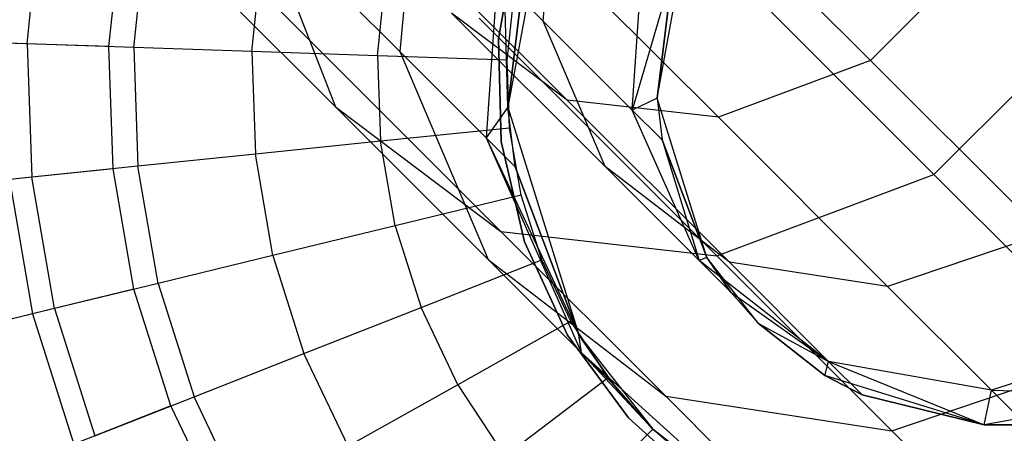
# Model space of a CAD drawing. Extents: x -28.1 to 0, y 0 to 28.1.
# Tile 72 of 215: x -4.859 to -4.47, y 4.329 to 4.493. Entities that reach past the tile are written whole.
import ezdxf

# ---------------------------------------------------------------- set-up
doc = ezdxf.new("R2010")
doc.units = 0
doc.header["$MEASUREMENT"] = 0
doc.layers.get('0').update_dxf_attribs({"color": 13, "linetype": 'CONTINUOUS'})

# ---------------------------------------------------------------- blocks, each defined once
blk = doc.blocks.new('ORTO_VIII_Z_ZAROWKA_OKAPO0')
at = {"color": 0}
for p, q in [((23.70929, 4.83285, 1.79338), (23.70093, 4.74147, 1.77202)), ((23.70929, 4.83285, 1.79338), (23.70093, 4.74147, 1.77202)), ((23.88688, 4.738, 1.48028), (23.79392, 4.83096, 1.29253)), ((23.88688, 4.738, 1.48028), (23.79392, 4.83096, 1.29253)), ((23.75759, 4.75354, 1.76054), (23.76344, 4.81751, 1.7755)), ((23.75759, 4.75354, 1.76054), (23.76344, 4.81751, 1.7755)), ((23.76709, 4.72222, 1.52275), (23.68013, 4.80917, 1.34712)), ((23.76709, 4.72222, 1.52275), (23.68013, 4.80917, 1.34712)), ((23.75759, 4.75354, 1.76054), (23.70015, 4.81099, 1.58632)), ((23.75759, 4.75354, 1.76054), (23.70015, 4.81099, 1.58632)), ((23.76065, 4.81214, 7.64954), (23.74367, 4.71947, 7.64954)), ((23.76065, 4.81214, 2.13773), (23.74367, 4.71947, 7.64954)), ((23.76065, 4.81214, 7.64954), (23.74367, 4.71947, 7.64954)), ((23.76065, 4.81214, 2.13773), (23.74367, 4.71947, 7.64954)), ((23.73602, 4.80626, 1.31223), (23.82682, 4.71547, 1.49561)), ((23.73602, 4.80626, 1.31223), (23.82682, 4.71547, 1.49561)), ((23.59374, 4.80142, 1.39378), (23.67556, 4.71959, 1.55904)), ((23.59374, 4.80142, 1.39378), (23.67556, 4.71959, 1.55904)), ((23.55373, 4.74455, 12.20857), (23.55913, 4.79705, 12.20857)), ((23.55373, 4.74455, 12.20857), (23.55913, 4.79705, 12.20857)), ((23.64524, 4.79717, 1.60309), (23.70093, 4.74147, 1.77202)), ((23.64524, 4.79717, 1.60309), (23.70093, 4.74147, 1.77202)), ((23.64524, 4.79717, 1.60309), (23.67556, 4.71959, 1.55904)), ((23.64524, 4.79717, 1.60309), (23.67556, 4.71959, 1.55904)), ((23.74141, 4.80073, 1.9629), (23.73505, 4.70736, 1.95205)), ((23.74141, 4.80073, 1.9629), (23.73505, 4.70736, 1.95205)), ((23.74367, 4.71947, 2.13773), (23.74141, 4.80073, 1.9629)), ((23.74367, 4.71947, 2.13773), (23.74141, 4.80073, 1.9629)), ((23.58603, 4.74345, 9.95481), (23.59098, 4.79156, 9.95481)), ((23.58603, 4.74345, 9.95481), (23.59098, 4.79156, 9.95481)), ((23.59587, 4.74311, 12.23809), (23.60068, 4.78988, 12.23809)), ((23.59587, 4.74311, 12.23809), (23.60068, 4.78988, 12.23809)), ((23.74367, 4.71947, 2.13773), (23.75222, 4.78992, 2.13773)), ((23.75222, 4.78992, 2.13773), (23.74367, 4.71947, 7.64954)), ((23.75222, 4.78992, 2.13773), (23.74367, 4.71947, 7.64954)), ((23.74367, 4.71947, 2.13773), (23.75222, 4.78992, 2.13773)), ((23.81499, 4.7899, 1.25568), (23.912, 4.69289, 1.45161)), ((23.81499, 4.7899, 1.25568), (23.912, 4.69289, 1.45161)), ((23.73994, 4.74647, 3.47238), (23.74709, 4.78647, 3.47238)), ((23.74709, 4.78647, 3.43301), (23.73994, 4.74647, 3.43301)), ((23.74709, 4.78647, 3.43301), (23.73994, 4.74647, 3.43301)), ((23.73994, 4.74647, 3.47238), (23.74709, 4.78647, 3.47238)), ((23.80262, 4.72303, 7.64954), (23.8145, 4.78791, 7.64954)), ((23.80262, 4.72303, 7.64954), (23.8145, 4.78791, 7.64954)), ((23.64249, 4.74152, 12.25984), (23.64665, 4.78196, 12.25984)), ((23.64249, 4.74152, 12.25984), (23.64665, 4.78196, 12.25984)), ((23.79277, 4.71836, 1.94623), (23.79723, 4.78372, 1.95382)), ((23.79277, 4.71836, 1.94623), (23.79723, 4.78372, 1.95382)), ((23.93352, 4.78463, 1.48028), (23.88688, 4.738, 1.48028)), ((23.93352, 4.78463, 1.48028), (23.88688, 4.738, 1.48028)), ((23.69218, 4.73982, 12.27316), (23.69564, 4.77351, 12.27316)), ((23.69218, 4.73982, 12.27316), (23.69564, 4.77351, 12.27316)), ((23.8086, 4.77235, 2.13773), (23.79277, 4.71836, 1.94623)), ((23.8086, 4.77235, 2.13773), (23.79277, 4.71836, 1.94623)), ((23.8086, 4.77235, 2.13773), (23.80262, 4.72303, 2.13773)), ((23.80262, 4.72303, 7.64954), (23.8086, 4.77235, 2.13773)), ((23.80262, 4.72303, 7.64954), (23.8086, 4.77235, 2.13773)), ((23.8086, 4.77235, 2.13773), (23.80262, 4.72303, 2.13773)), ((23.74342, 4.73807, 12.27765), (23.74617, 4.7648, 12.27765)), ((23.74342, 4.73807, 12.27765), (23.74617, 4.7648, 12.27765)), ((23.65243, 4.75878, 1.33366), (23.74087, 4.67035, 1.51228)), ((23.65243, 4.75878, 1.33366), (23.74087, 4.67035, 1.51228)), ((23.912, 4.69289, 1.45161), (23.97862, 4.75951, 1.45161)), ((23.912, 4.69289, 1.45161), (23.97862, 4.75951, 1.45161)), ((23.78203, 4.69603, 1.73945), (23.72137, 4.75669, 1.55548)), ((23.76709, 4.72222, 1.52275), (23.72137, 4.75669, 1.55548)), ((23.78203, 4.69603, 1.73945), (23.72137, 4.75669, 1.55548)), ((23.76709, 4.72222, 1.52275), (23.72137, 4.75669, 1.55548)), ((23.73228, 4.75463, 1.28382), (23.8262, 4.66071, 1.47351)), ((23.73228, 4.75463, 1.28382), (23.8262, 4.66071, 1.47351)), ((23.79277, 4.71836, 1.94623), (23.75759, 4.75354, 1.76054)), ((23.78203, 4.69603, 1.73945), (23.75759, 4.75354, 1.76054)), ((23.79277, 4.71836, 1.94623), (23.75759, 4.75354, 1.76054)), ((23.78203, 4.69603, 1.73945), (23.75759, 4.75354, 1.76054)), ((23.741, 4.70586, 3.47238), (23.73994, 4.74647, 3.47238)), ((23.73994, 4.74647, 3.43301), (23.741, 4.70586, 3.43301)), ((23.73994, 4.74647, 3.43301), (23.741, 4.70586, 3.43301)), ((23.73994, 4.74647, 3.43301), (23.73994, 4.74647, 3.47238)), ((23.741, 4.70586, 3.47238), (23.73994, 4.74647, 3.47238)), ((23.73994, 4.74647, 3.43301), (23.73994, 4.74647, 3.47238)), ((23.55373, 4.74455, 12.20857), (23.51736, 4.7458, 12.17217)), ((23.55373, 4.74455, 12.20857), (23.51736, 4.7458, 12.17217)), ((23.58603, 4.74345, 9.95481), (23.54483, 4.74486, 10.02262)), ((23.58603, 4.74345, 9.95481), (23.54483, 4.74486, 10.02262)), ((23.59587, 4.74311, 12.23809), (23.55373, 4.74455, 12.20857)), ((23.55373, 4.74455, 12.20857), (23.55554, 4.69181, 12.20857)), ((23.55373, 4.74455, 12.20857), (23.55554, 4.69181, 12.20857)), ((23.59587, 4.74311, 12.23809), (23.55373, 4.74455, 12.20857)), ((23.58768, 4.69512, 9.95481), (23.58603, 4.74345, 9.95481)), ((23.58768, 4.69512, 9.95481), (23.58603, 4.74345, 9.95481)), ((23.64249, 4.74152, 12.25984), (23.59587, 4.74311, 12.23809)), ((23.59587, 4.74311, 12.23809), (23.59748, 4.69612, 12.23809)), ((23.59587, 4.74311, 12.23809), (23.59748, 4.69612, 12.23809)), ((23.64249, 4.74152, 12.25984), (23.59587, 4.74311, 12.23809)), ((23.69218, 4.73982, 12.27316), (23.64249, 4.74152, 12.25984)), ((23.64249, 4.74152, 12.25984), (23.64388, 4.70089, 12.25984)), ((23.64249, 4.74152, 12.25984), (23.64388, 4.70089, 12.25984)), ((23.69218, 4.73982, 12.27316), (23.64249, 4.74152, 12.25984)), ((23.74342, 4.73807, 12.27765), (23.69218, 4.73982, 12.27316)), ((23.69218, 4.73982, 12.27316), (23.69334, 4.70598, 12.27316)), ((23.69218, 4.73982, 12.27316), (23.69334, 4.70598, 12.27316)), ((23.74342, 4.73807, 12.27765), (23.69218, 4.73982, 12.27316)), ((23.70093, 4.74147, 1.77202), (23.73505, 4.70736, 1.95205)), ((23.70093, 4.74147, 1.77202), (23.73505, 4.70736, 1.95205)), ((23.70093, 4.74147, 1.77202), (23.73585, 4.65931, 1.74188)), ((23.70093, 4.74147, 1.77202), (23.73585, 4.65931, 1.74188)), ((23.74434, 4.71122, 12.27765), (23.74342, 4.73807, 12.27765)), ((23.74434, 4.71122, 12.27765), (23.74342, 4.73807, 12.27765)), ((23.88688, 4.738, 1.48028), (23.82682, 4.71547, 1.49561)), ((23.88688, 4.738, 1.48028), (23.82682, 4.71547, 1.49561)), ((23.88688, 4.738, 1.48028), (23.95537, 4.6695, 1.68801)), ((23.88688, 4.738, 1.48028), (23.95537, 4.6695, 1.68801)), ((23.80262, 4.72303, 2.13773), (23.79277, 4.71836, 1.94623)), ((23.80262, 4.72303, 2.13773), (23.79277, 4.71836, 1.94623)), ((23.82224, 4.66007, 7.64954), (23.80262, 4.72303, 7.64954)), ((23.80262, 4.72303, 2.13773), (23.80462, 4.70651, 2.13773)), ((23.80262, 4.72303, 7.64954), (23.80262, 4.72303, 2.13773)), ((23.80262, 4.72303, 7.64954), (23.80262, 4.72303, 2.13773)), ((23.80262, 4.72303, 7.64954), (23.80462, 4.70651, 2.13773)), ((23.80262, 4.72303, 2.13773), (23.80462, 4.70651, 2.13773)), ((23.80262, 4.72303, 7.64954), (23.80462, 4.70651, 2.13773)), ((23.82224, 4.66007, 7.64954), (23.80262, 4.72303, 7.64954)), ((23.67556, 4.71959, 1.55904), (23.73585, 4.65931, 1.74188)), ((23.67556, 4.71959, 1.55904), (23.73585, 4.65931, 1.74188)), ((23.67556, 4.71959, 1.55904), (23.74087, 4.67035, 1.51228)), ((23.67556, 4.71959, 1.55904), (23.74087, 4.67035, 1.51228)), ((23.74367, 4.71947, 2.13773), (23.73505, 4.70736, 1.95205)), ((23.74367, 4.71947, 2.13773), (23.73505, 4.70736, 1.95205)), ((23.74367, 4.71947, 7.64954), (23.7717, 4.62951, 7.64954)), ((23.74653, 4.69587, 2.13773), (23.74367, 4.71947, 2.13773)), ((23.74367, 4.71947, 7.64954), (23.74367, 4.71947, 2.13773)), ((23.74367, 4.71947, 2.13773), (23.7717, 4.62951, 7.64954)), ((23.74367, 4.71947, 7.64954), (23.7717, 4.62951, 7.64954)), ((23.74367, 4.71947, 2.13773), (23.7717, 4.62951, 7.64954)), ((23.74653, 4.69587, 2.13773), (23.74367, 4.71947, 2.13773)), ((23.74367, 4.71947, 7.64954), (23.74367, 4.71947, 2.13773)), ((23.83116, 4.65815, 1.71706), (23.76709, 4.72222, 1.52275)), ((23.82682, 4.71547, 1.49561), (23.76709, 4.72222, 1.52275)), ((23.83116, 4.65815, 1.71706), (23.76709, 4.72222, 1.52275)), ((23.82682, 4.71547, 1.49561), (23.76709, 4.72222, 1.52275)), ((23.80462, 4.70651, 2.13773), (23.79277, 4.71836, 1.94623)), ((23.80462, 4.70651, 2.13773), (23.79277, 4.71836, 1.94623)), ((23.81918, 4.65888, 1.93552), (23.79277, 4.71836, 1.94623)), ((23.81918, 4.65888, 1.93552), (23.79277, 4.71836, 1.94623)), ((23.89371, 4.64857, 1.69849), (23.82682, 4.71547, 1.49561)), ((23.89371, 4.64857, 1.69849), (23.82682, 4.71547, 1.49561)), ((23.74434, 4.71122, 12.27765), (23.69334, 4.70598, 12.27316)), ((23.74434, 4.71122, 12.27765), (23.69334, 4.70598, 12.27316)), ((23.74891, 4.68475, 12.27765), (23.74434, 4.71122, 12.27765)), ((23.74891, 4.68475, 12.27765), (23.74434, 4.71122, 12.27765)), ((23.69334, 4.70598, 12.27316), (23.64388, 4.70089, 12.25984)), ((23.69334, 4.70598, 12.27316), (23.64388, 4.70089, 12.25984)), ((23.69909, 4.67261, 12.27316), (23.69334, 4.70598, 12.27316)), ((23.69909, 4.67261, 12.27316), (23.69334, 4.70598, 12.27316)), ((23.73505, 4.70736, 1.95205), (23.74653, 4.69587, 2.13773)), ((23.73505, 4.70736, 1.95205), (23.74653, 4.69587, 2.13773)), ((23.73505, 4.70736, 1.95205), (23.7717, 4.62951, 2.13773)), ((23.73505, 4.70736, 1.95205), (23.7717, 4.62951, 2.13773)), ((23.73505, 4.70736, 1.95205), (23.77277, 4.62238, 1.93675)), ((23.73505, 4.70736, 1.95205), (23.77277, 4.62238, 1.93675)), ((23.7502, 4.66629, 3.47238), (23.741, 4.70586, 3.47238)), ((23.741, 4.70586, 3.43301), (23.7502, 4.66629, 3.43301)), ((23.741, 4.70586, 3.43301), (23.7502, 4.66629, 3.43301)), ((23.741, 4.70586, 3.43301), (23.741, 4.70586, 3.47238)), ((23.7502, 4.66629, 3.47238), (23.741, 4.70586, 3.47238)), ((23.741, 4.70586, 3.43301), (23.741, 4.70586, 3.47238)), ((23.80462, 4.70651, 2.13773), (23.81918, 4.65888, 1.93552)), ((23.80462, 4.70651, 2.13773), (23.81918, 4.65888, 1.93552)), ((23.80462, 4.70651, 2.13773), (23.82224, 4.66007, 2.13773)), ((23.82224, 4.66007, 7.64954), (23.80462, 4.70651, 2.13773)), ((23.82224, 4.66007, 7.64954), (23.80462, 4.70651, 2.13773)), ((23.80462, 4.70651, 2.13773), (23.82224, 4.66007, 2.13773)), ((23.64388, 4.70089, 12.25984), (23.59748, 4.69612, 12.23809)), ((23.64388, 4.70089, 12.25984), (23.59748, 4.69612, 12.23809)), ((23.65079, 4.66083, 12.25984), (23.64388, 4.70089, 12.25984)), ((23.65079, 4.66083, 12.25984), (23.64388, 4.70089, 12.25984)), ((23.59748, 4.69612, 12.23809), (23.55554, 4.69181, 12.20857)), ((23.59748, 4.69612, 12.23809), (23.55554, 4.69181, 12.20857)), ((23.60547, 4.64979, 12.23809), (23.59748, 4.69612, 12.23809)), ((23.60547, 4.64979, 12.23809), (23.59748, 4.69612, 12.23809)), ((23.7717, 4.62951, 2.13773), (23.74653, 4.69587, 2.13773)), ((23.74653, 4.69587, 2.13773), (23.7717, 4.62951, 7.64954)), ((23.74653, 4.69587, 2.13773), (23.7717, 4.62951, 7.64954)), ((23.7717, 4.62951, 2.13773), (23.74653, 4.69587, 2.13773)), ((23.81918, 4.65888, 1.93552), (23.78203, 4.69603, 1.73945)), ((23.83116, 4.65815, 1.71706), (23.78203, 4.69603, 1.73945)), ((23.81918, 4.65888, 1.93552), (23.78203, 4.69603, 1.73945)), ((23.83116, 4.65815, 1.71706), (23.78203, 4.69603, 1.73945)), ((23.58768, 4.69512, 9.95481), (23.54667, 4.6909, 10.02262)), ((23.58768, 4.69512, 9.95481), (23.54667, 4.6909, 10.02262)), ((23.5959, 4.64746, 9.95481), (23.58768, 4.69512, 9.95481)), ((23.5959, 4.64746, 9.95481), (23.58768, 4.69512, 9.95481)), ((23.8262, 4.66071, 1.47351), (23.912, 4.69289, 1.45161)), ((23.8262, 4.66071, 1.47351), (23.912, 4.69289, 1.45161)), ((23.912, 4.69289, 1.45161), (23.98348, 4.62141, 1.6684)), ((23.912, 4.69289, 1.45161), (23.98348, 4.62141, 1.6684)), ((23.55554, 4.69181, 12.20857), (23.51933, 4.68809, 12.17217)), ((23.55554, 4.69181, 12.20857), (23.51933, 4.68809, 12.17217)), ((23.54667, 4.6909, 10.02262), (23.55585, 4.6377, 10.02262)), ((23.54667, 4.6909, 10.02262), (23.55585, 4.6377, 10.02262)), ((23.5645, 4.63981, 12.20857), (23.55554, 4.69181, 12.20857)), ((23.5645, 4.63981, 12.20857), (23.55554, 4.69181, 12.20857)), ((23.74891, 4.68475, 12.27765), (23.69909, 4.67261, 12.27316)), ((23.74891, 4.68475, 12.27765), (23.69909, 4.67261, 12.27316)), ((23.75703, 4.65914, 12.27765), (23.74891, 4.68475, 12.27765)), ((23.75703, 4.65914, 12.27765), (23.74891, 4.68475, 12.27765)), ((23.69909, 4.67261, 12.27316), (23.65079, 4.66083, 12.25984)), ((23.69909, 4.67261, 12.27316), (23.65079, 4.66083, 12.25984)), ((23.69909, 4.67261, 12.27316), (23.70933, 4.64033, 12.27316)), ((23.69909, 4.67261, 12.27316), (23.70933, 4.64033, 12.27316)), ((23.74087, 4.67035, 1.51228), (23.80602, 4.60519, 1.70989)), ((23.74087, 4.67035, 1.51228), (23.80602, 4.60519, 1.70989)), ((23.74087, 4.67035, 1.51228), (23.8262, 4.66071, 1.47351)), ((23.74087, 4.67035, 1.51228), (23.8262, 4.66071, 1.47351)), ((23.95537, 4.6695, 1.68801), (23.89371, 4.64857, 1.69849)), ((23.95537, 4.6695, 1.68801), (23.89371, 4.64857, 1.69849)), ((23.76719, 4.62939, 3.47238), (23.7502, 4.66629, 3.47238)), ((23.7502, 4.66629, 3.43301), (23.76719, 4.62939, 3.43301)), ((23.7502, 4.66629, 3.43301), (23.76719, 4.62939, 3.43301)), ((23.7502, 4.66629, 3.43301), (23.7502, 4.66629, 3.47238)), ((23.76719, 4.62939, 3.47238), (23.7502, 4.66629, 3.47238)), ((23.7502, 4.66629, 3.43301), (23.7502, 4.66629, 3.47238)), ((23.65079, 4.66083, 12.25984), (23.60547, 4.64979, 12.23809)), ((23.65079, 4.66083, 12.25984), (23.60547, 4.64979, 12.23809)), ((23.65079, 4.66083, 12.25984), (23.66308, 4.62209, 12.25984)), ((23.65079, 4.66083, 12.25984), (23.66308, 4.62209, 12.25984)), ((23.8262, 4.66071, 1.47351), (23.8954, 4.59151, 1.68337)), ((23.8262, 4.66071, 1.47351), (23.8954, 4.59151, 1.68337)), ((23.70933, 4.64033, 12.27316), (23.75703, 4.65914, 12.27765)), ((23.70933, 4.64033, 12.27316), (23.75703, 4.65914, 12.27765)), ((23.73585, 4.65931, 1.74188), (23.77277, 4.62238, 1.93675)), ((23.73585, 4.65931, 1.74188), (23.80602, 4.60519, 1.70989)), ((23.73585, 4.65931, 1.74188), (23.77277, 4.62238, 1.93675)), ((23.73585, 4.65931, 1.74188), (23.80602, 4.60519, 1.70989)), ((23.76857, 4.63487, 12.27765), (23.75703, 4.65914, 12.27765)), ((23.76857, 4.63487, 12.27765), (23.75703, 4.65914, 12.27765)), ((23.82224, 4.66007, 2.13773), (23.81918, 4.65888, 1.93552)), ((23.82224, 4.66007, 2.13773), (23.81918, 4.65888, 1.93552)), ((23.81918, 4.65888, 1.93552), (23.83169, 4.64637, 2.13773)), ((23.87039, 4.61891, 1.92415), (23.81918, 4.65888, 1.93552)), ((23.81918, 4.65888, 1.93552), (23.83169, 4.64637, 2.13773)), ((23.87039, 4.61891, 1.92415), (23.81918, 4.65888, 1.93552)), ((23.84272, 4.63392, 7.64954), (23.82224, 4.66007, 7.64954)), ((23.82224, 4.66007, 2.13773), (23.83169, 4.64637, 2.13773)), ((23.82224, 4.66007, 7.64954), (23.82224, 4.66007, 2.13773)), ((23.84272, 4.63392, 2.13773), (23.82224, 4.66007, 7.64954)), ((23.84272, 4.63392, 7.64954), (23.82224, 4.66007, 7.64954)), ((23.84272, 4.63392, 2.13773), (23.82224, 4.66007, 7.64954)), ((23.83169, 4.64637, 2.13773), (23.82224, 4.66007, 7.64954)), ((23.83169, 4.64637, 2.13773), (23.82224, 4.66007, 7.64954)), ((23.82224, 4.66007, 2.13773), (23.83169, 4.64637, 2.13773)), ((23.82224, 4.66007, 7.64954), (23.82224, 4.66007, 2.13773)), ((23.87039, 4.61891, 1.92415), (23.83116, 4.65815, 1.71706)), ((23.89371, 4.64857, 1.69849), (23.83116, 4.65815, 1.71706)), ((23.87039, 4.61891, 1.92415), (23.83116, 4.65815, 1.71706)), ((23.89371, 4.64857, 1.69849), (23.83116, 4.65815, 1.71706)), ((23.60547, 4.64979, 12.23809), (23.5645, 4.63981, 12.20857)), ((23.60547, 4.64979, 12.23809), (23.5645, 4.63981, 12.20857)), ((23.60547, 4.64979, 12.23809), (23.61969, 4.60498, 12.23809)), ((23.60547, 4.64979, 12.23809), (23.61969, 4.60498, 12.23809)), ((23.5959, 4.64746, 9.95481), (23.55585, 4.6377, 10.02262)), ((23.5959, 4.64746, 9.95481), (23.55585, 4.6377, 10.02262)), ((23.61053, 4.60137, 9.95481), (23.5959, 4.64746, 9.95481)), ((23.61053, 4.60137, 9.95481), (23.5959, 4.64746, 9.95481)), ((23.83169, 4.64637, 2.13773), (23.87039, 4.61891, 1.92415)), ((23.83169, 4.64637, 2.13773), (23.87039, 4.61891, 1.92415)), ((23.83169, 4.64637, 2.13773), (23.84272, 4.63392, 2.13773)), ((23.83169, 4.64637, 2.13773), (23.84272, 4.63392, 2.13773)), ((23.93468, 4.6076, 1.91472), (23.89371, 4.64857, 1.69849)), ((23.93468, 4.6076, 1.91472), (23.89371, 4.64857, 1.69849)), ((23.55585, 4.6377, 10.02262), (23.52252, 4.62958, 10.09418)), ((23.55585, 4.6377, 10.02262), (23.52252, 4.62958, 10.09418)), ((23.5645, 4.63981, 12.20857), (23.52914, 4.63119, 12.17217)), ((23.5645, 4.63981, 12.20857), (23.52914, 4.63119, 12.17217)), ((23.55585, 4.6377, 10.02262), (23.57218, 4.58624, 10.02262)), ((23.55585, 4.6377, 10.02262), (23.57218, 4.58624, 10.02262)), ((23.5645, 4.63981, 12.20857), (23.58047, 4.58951, 12.20857)), ((23.5645, 4.63981, 12.20857), (23.58047, 4.58951, 12.20857)), ((23.66308, 4.62209, 12.25984), (23.70933, 4.64033, 12.27316)), ((23.66308, 4.62209, 12.25984), (23.70933, 4.64033, 12.27316)), ((23.72388, 4.60974, 12.27316), (23.70933, 4.64033, 12.27316)), ((23.72388, 4.60974, 12.27316), (23.70933, 4.64033, 12.27316)), ((23.76857, 4.63487, 12.27765), (23.72388, 4.60974, 12.27316)), ((23.76857, 4.63487, 12.27765), (23.72388, 4.60974, 12.27316)), ((23.78331, 4.61241, 12.27765), (23.76857, 4.63487, 12.27765)), ((23.78331, 4.61241, 12.27765), (23.76857, 4.63487, 12.27765)), ((23.86887, 4.61343, 7.64954), (23.84272, 4.63392, 7.64954)), ((23.84272, 4.63392, 2.13773), (23.87039, 4.61891, 1.92415)), ((23.84272, 4.63392, 2.13773), (23.86887, 4.61343, 2.13773)), ((23.84272, 4.63392, 2.13773), (23.87039, 4.61891, 1.92415)), ((23.84272, 4.63392, 2.13773), (23.86887, 4.61343, 2.13773)), ((23.84272, 4.63392, 2.13773), (23.84272, 4.63392, 7.64954)), ((23.86887, 4.61343, 7.64954), (23.84272, 4.63392, 7.64954)), ((23.84272, 4.63392, 2.13773), (23.84272, 4.63392, 7.64954)), ((23.79126, 4.59665, 3.47238), (23.76719, 4.62939, 3.47238)), ((23.76719, 4.62939, 3.43301), (23.79126, 4.59665, 3.43301)), ((23.76719, 4.62939, 3.43301), (23.79126, 4.59665, 3.43301)), ((23.76719, 4.62939, 3.43301), (23.76719, 4.62939, 3.47238)), ((23.79126, 4.59665, 3.47238), (23.76719, 4.62939, 3.47238)), ((23.76719, 4.62939, 3.43301), (23.76719, 4.62939, 3.47238)), ((23.7717, 4.62951, 7.64954), (23.80096, 4.59216, 7.64954)), ((23.77277, 4.62238, 1.93675), (23.7717, 4.62951, 2.13773)), ((23.77277, 4.62238, 1.93675), (23.7717, 4.62951, 2.13773)), ((23.7852, 4.60995, 2.13773), (23.7717, 4.62951, 2.13773)), ((23.7717, 4.62951, 7.64954), (23.80096, 4.59216, 7.64954)), ((23.7717, 4.62951, 7.64954), (23.7852, 4.60995, 2.13773)), ((23.7717, 4.62951, 7.64954), (23.7852, 4.60995, 2.13773)), ((23.7717, 4.62951, 7.64954), (23.7717, 4.62951, 2.13773)), ((23.7852, 4.60995, 2.13773), (23.7717, 4.62951, 2.13773)), ((23.7717, 4.62951, 7.64954), (23.7717, 4.62951, 2.13773)), ((23.99732, 4.62756, 1.9094), (23.93468, 4.6076, 1.91472)), ((23.99732, 4.62756, 1.9094), (23.93468, 4.6076, 1.91472)), ((23.61969, 4.60498, 12.23809), (23.66308, 4.62209, 12.25984)), ((23.61969, 4.60498, 12.23809), (23.66308, 4.62209, 12.25984)), ((23.68054, 4.58538, 12.25984), (23.66308, 4.62209, 12.25984)), ((23.68054, 4.58538, 12.25984), (23.66308, 4.62209, 12.25984)), ((23.77277, 4.62238, 1.93675), (23.7852, 4.60995, 2.13773)), ((23.83832, 4.56289, 2.13773), (23.77277, 4.62238, 1.93675)), ((23.83832, 4.56289, 2.13773), (23.77277, 4.62238, 1.93675)), ((23.80096, 4.59216, 2.13773), (23.77277, 4.62238, 1.93675)), ((23.80096, 4.59216, 2.13773), (23.77277, 4.62238, 1.93675)), ((23.77277, 4.62238, 1.93675), (23.7852, 4.60995, 2.13773)), ((23.86887, 4.61343, 2.13773), (23.87039, 4.61891, 1.92415)), ((23.86887, 4.61343, 2.13773), (23.87039, 4.61891, 1.92415)), ((23.87039, 4.61891, 1.92415), (23.93184, 4.59381, 2.13773)), ((23.93468, 4.6076, 1.91472), (23.87039, 4.61891, 1.92415)), ((23.88361, 4.6057, 2.13773), (23.87039, 4.61891, 1.92415)), ((23.88361, 4.6057, 2.13773), (23.87039, 4.61891, 1.92415)), ((23.87039, 4.61891, 1.92415), (23.93184, 4.59381, 2.13773)), ((23.93468, 4.6076, 1.91472), (23.87039, 4.61891, 1.92415)), ((23.8954, 4.59151, 1.68337), (23.98348, 4.62141, 1.6684)), ((23.8954, 4.59151, 1.68337), (23.98348, 4.62141, 1.6684)), ((23.78331, 4.61241, 12.27765), (23.74245, 4.58143, 12.27316)), ((23.78331, 4.61241, 12.27765), (23.74245, 4.58143, 12.27316)), ((23.80096, 4.59216, 12.27765), (23.78331, 4.61241, 12.27765)), ((23.80096, 4.59216, 12.27765), (23.78331, 4.61241, 12.27765)), ((23.93184, 4.59381, 7.64954), (23.86887, 4.61343, 7.64954)), ((23.86887, 4.61343, 2.13773), (23.88361, 4.6057, 2.13773)), ((23.88361, 4.6057, 2.13773), (23.86887, 4.61343, 7.64954)), ((23.93184, 4.59381, 7.64954), (23.86887, 4.61343, 7.64954)), ((23.88361, 4.6057, 2.13773), (23.86887, 4.61343, 7.64954)), ((23.86887, 4.61343, 2.13773), (23.88361, 4.6057, 2.13773)), ((23.86887, 4.61343, 2.13773), (23.86887, 4.61343, 7.64954)), ((23.86887, 4.61343, 2.13773), (23.86887, 4.61343, 7.64954)), ((23.72388, 4.60974, 12.27316), (23.68054, 4.58538, 12.25984)), ((23.72388, 4.60974, 12.27316), (23.68054, 4.58538, 12.25984)), ((23.72388, 4.60974, 12.27316), (23.74245, 4.58143, 12.27316)), ((23.72388, 4.60974, 12.27316), (23.74245, 4.58143, 12.27316)), ((23.80096, 4.59216, 2.13773), (23.7852, 4.60995, 2.13773)), ((23.80096, 4.59216, 7.64954), (23.7852, 4.60995, 2.13773)), ((23.80096, 4.59216, 2.13773), (23.7852, 4.60995, 2.13773)), ((23.80096, 4.59216, 7.64954), (23.7852, 4.60995, 2.13773)), ((23.93184, 4.59381, 2.13773), (23.93468, 4.6076, 1.91472)), ((23.93184, 4.59381, 2.13773), (23.93468, 4.6076, 1.91472)), ((23.93468, 4.6076, 1.91472), (23.99671, 4.6057, 2.13773)), ((23.94848, 4.59381, 2.13773), (23.93468, 4.6076, 1.91472)), ((23.94848, 4.59381, 2.13773), (23.93468, 4.6076, 1.91472)), ((23.93468, 4.6076, 1.91472), (23.99671, 4.6057, 2.13773)), ((23.58047, 4.58951, 12.20857), (23.61969, 4.60498, 12.23809)), ((23.58047, 4.58951, 12.20857), (23.61969, 4.60498, 12.23809)), ((23.63988, 4.56252, 12.23809), (23.61969, 4.60498, 12.23809)), ((23.63988, 4.56252, 12.23809), (23.61969, 4.60498, 12.23809)), ((23.80602, 4.60519, 1.70989), (23.84593, 4.56528, 1.92051)), ((23.80602, 4.60519, 1.70989), (23.84593, 4.56528, 1.92051)), ((23.80602, 4.60519, 1.70989), (23.8954, 4.59151, 1.68337)), ((23.80602, 4.60519, 1.70989), (23.8954, 4.59151, 1.68337)), ((23.88361, 4.6057, 2.13773), (23.93184, 4.59381, 2.13773)), ((23.93184, 4.59381, 7.64954), (23.88361, 4.6057, 2.13773)), ((23.88361, 4.6057, 2.13773), (23.93184, 4.59381, 2.13773)), ((23.93184, 4.59381, 7.64954), (23.88361, 4.6057, 2.13773)), ((23.99671, 4.6057, 7.64954), (23.93184, 4.59381, 7.64954)), ((23.99671, 4.6057, 7.64954), (23.93184, 4.59381, 7.64954)), ((23.61053, 4.60137, 9.95481), (23.57218, 4.58624, 10.02262)), ((23.61053, 4.60137, 9.95481), (23.57218, 4.58624, 10.02262)), ((23.6313, 4.55769, 9.95481), (23.61053, 4.60137, 9.95481)), ((23.6313, 4.55769, 9.95481), (23.61053, 4.60137, 9.95481)), ((23.82142, 4.56944, 3.47238), (23.79126, 4.59665, 3.47238)), ((23.79126, 4.59665, 3.43301), (23.82142, 4.56944, 3.43301)), ((23.79126, 4.59665, 3.43301), (23.82142, 4.56944, 3.43301)), ((23.79126, 4.59665, 3.43301), (23.79126, 4.59665, 3.47238)), ((23.82142, 4.56944, 3.47238), (23.79126, 4.59665, 3.47238)), ((23.79126, 4.59665, 3.43301), (23.79126, 4.59665, 3.47238)), ((23.80096, 4.59216, 12.27765), (23.76471, 4.5559, 12.27316)), ((23.80096, 4.59216, 12.27765), (23.76471, 4.5559, 12.27316)), ((23.80096, 4.59216, 7.64954), (23.83832, 4.56289, 7.64954)), ((23.83832, 4.56289, 2.13773), (23.80096, 4.59216, 2.13773)), ((23.80096, 4.59216, 7.64954), (23.83832, 4.56289, 7.64954)), ((23.80096, 4.59216, 7.64954), (23.80096, 4.59216, 2.13773)), ((23.83832, 4.56289, 2.13773), (23.80096, 4.59216, 2.13773)), ((23.80096, 4.59216, 7.64954), (23.80096, 4.59216, 2.13773)), ((23.82121, 4.5745, 12.27765), (23.80096, 4.59216, 12.27765)), ((23.82121, 4.5745, 12.27765), (23.80096, 4.59216, 12.27765)), ((23.8954, 4.59151, 1.68337), (23.93777, 4.54913, 1.90705)), ((23.8954, 4.59151, 1.68337), (23.93777, 4.54913, 1.90705)), ((23.93184, 4.59381, 2.13773), (23.94848, 4.59381, 2.13773)), ((23.94848, 4.59381, 2.13773), (23.93184, 4.59381, 7.64954)), ((23.94848, 4.59381, 2.13773), (23.93184, 4.59381, 7.64954)), ((23.93184, 4.59381, 2.13773), (23.94848, 4.59381, 2.13773)), ((23.93184, 4.59381, 2.13773), (23.93184, 4.59381, 7.64954)), ((23.93184, 4.59381, 2.13773), (23.93184, 4.59381, 7.64954))]:
    blk.add_line(p, q, dxfattribs=at)

msp = doc.modelspace()

# ---------------------------------------------------------------- block references
at = {"color": 0}
msp.add_blockref('ORTO_VIII_Z_ZAROWKA_OKAPO0', (-28.41, -0.26151, -0.64167), dxfattribs=at)

doc.saveas('drawing.dxf')
